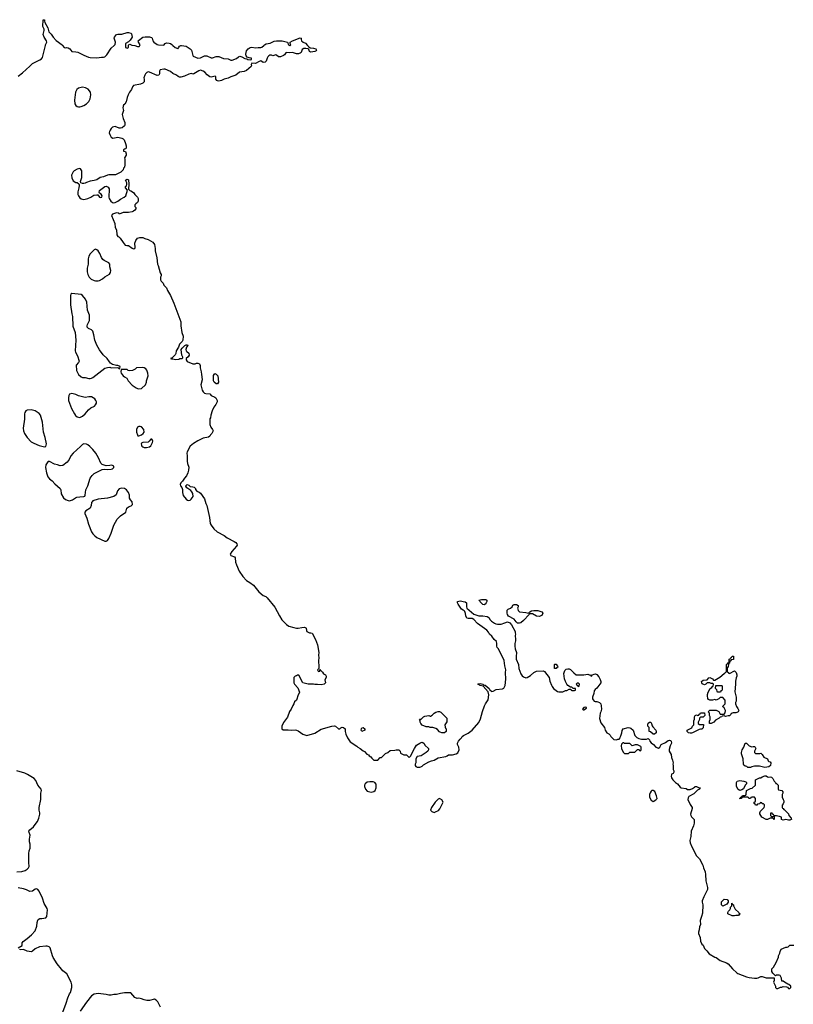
# Model space of a CAD drawing. Header units: inches. Extents: x 1889655 to 2052254, y 217972 to 431650.
# Tile 4 of 49: x 1951894 to 1963684, y 245392 to 260394. Entities that reach past the tile are written whole.
import ezdxf

# ---------------------------------------------------------------- set-up
doc = ezdxf.new("R2010")
doc.units = ezdxf.units.IN
doc.header["$MEASUREMENT"] = 0
for name, color, linetype in [('B9254', 7, 'Continuous'), ('B9255', 7, 'Continuous'), ('B9256', 7, 'Continuous'), ('B9264', 7, 'Continuous'), ('B9265', 7, 'Continuous')]:
    doc.layers.add(name, color=color, linetype=linetype)

msp = doc.modelspace()

# ---------------------------------------------------------------- linework, layer by layer
at = {"layer": 'B9254', "color": 6, "elevation": 100}
for points in [[(1956082, 250000), (1956081, 249999), (1956071, 249970), (1956054, 249946), (1956030, 249890), (1956008, 249852), (1955974, 249766), (1955913, 249687), (1955891, 249630), (1955891, 249590), (1955910, 249576), (1955930, 249572), (1955984, 249576), (1956030, 249570), (1956090, 249573), (1956110, 249569), (1956138, 249558), (1956210, 249510), (1956270, 249488), (1956390, 249522), (1956490, 249584), (1956650, 249628), (1956690, 249634), (1956708, 249628), (1956750, 249587), (1956772, 249588), (1956790, 249606), (1956810, 249616), (1956830, 249611), (1956856, 249590), (1956855, 249550), (1956864, 249510), (1956891, 249451), (1956930, 249391), (1957030, 249325), (1957048, 249308), (1957082, 249290), (1957130, 249252), (1957150, 249242), (1957185, 249205), (1957210, 249192), (1957220, 249180), (1957244, 249164), (1957260, 249140), (1957293, 249113), (1957350, 249114), (1957386, 249150), (1957410, 249154), (1957469, 249211), (1957506, 249230), (1957540, 249260), (1957610, 249262), (1957630, 249271), (1957674, 249270), (1957694, 249250), (1957698, 249218), (1957750, 249194), (1957790, 249194), (1957830, 249154), (1957850, 249174), (1957909, 249290), (1957942, 249338), (1957990, 249371), (1958010, 249381), (1958030, 249385), (1958051, 249371), (1958075, 249335), (1958117, 249297), (1958122, 249290), (1958122, 249270), (1958112, 249250), (1958090, 249228), (1958030, 249188), (1958010, 249178), (1957950, 249166), (1957932, 249130), (1957932, 249070), (1957922, 249050), (1957922, 249030), (1957930, 249014), (1957950, 249005), (1957990, 249005), (1958006, 249010), (1958030, 249022), (1958050, 249042), (1958130, 249085), (1958170, 249101), (1958210, 249111), (1958270, 249146), (1958386, 249170), (1958410, 249178), (1958430, 249191), (1958490, 249194), (1958546, 249210), (1958570, 249222), (1958589, 249270), (1958588, 249310), (1958568, 249350), (1958568, 249370), (1958580, 249400), (1958606, 249434), (1958628, 249450), (1958638, 249470), (1958658, 249490), (1958730, 249523), (1958790, 249571), (1958890, 249687), (1958918, 249742), (1958948, 249852), (1958978, 249942), (1958992, 249970), (1959013, 250000)], [(1951852, 247412), (1951926, 247414), (1951975, 247430), (1952010, 247451), (1952029, 247470), (1952040, 247490), (1952032, 247552), (1952032, 247690), (1952038, 247730), (1952052, 247770), (1952053, 247833), (1952044, 247870), (1952044, 247910), (1952054, 247970), (1952038, 248010), (1952035, 248030), (1952048, 248050), (1952102, 248098), (1952146, 248150), (1952163, 248177), (1952187, 248230), (1952199, 248290), (1952199, 248310), (1952189, 248350), (1952189, 248391), (1952217, 248510), (1952217, 248610), (1952224, 248650), (1952222, 248670), (1952169, 248730), (1952140, 248800), (1952112, 248832), (1952014, 248894), (1951970, 248912), (1951850, 248950)], [(1951869, 246250), (1951929, 246290), (1951933, 246330), (1951949, 246350), (1952010, 246395), (1952073, 246450), (1952129, 246510), (1952157, 246583), (1952162, 246638), (1952170, 246674), (1952176, 246684), (1952203, 246697), (1952230, 246698), (1952290, 246711), (1952309, 246730), (1952317, 246830), (1952313, 246850), (1952265, 246930), (1952241, 247010), (1952190, 247115), (1952170, 247139), (1952150, 247149), (1952130, 247144), (1952090, 247117), (1952050, 247109), (1951996, 247136), (1951950, 247151), (1951868, 247168)], [(1952549, 245271), (1952604, 245410), (1952625, 245490), (1952654, 245550), (1952669, 245571), (1952689, 245650), (1952689, 245690), (1952677, 245730), (1952610, 245855), (1952550, 245904), (1952530, 245926), (1952467, 246007), (1952405, 246105), (1952392, 246130), (1952357, 246250), (1952342, 246270), (1952310, 246279), (1952290, 246280), (1952194, 246266), (1952130, 246236), (1952090, 246203), (1952070, 246192), (1952010, 246203), (1951950, 246226), (1951910, 246221), (1951890, 246227)], [(1954039, 245350), (1953999, 245430), (1953976, 245456), (1953950, 245469), (1953870, 245449), (1953830, 245449), (1953790, 245459), (1953750, 245477), (1953710, 245484), (1953683, 245483), (1953650, 245498), (1953590, 245566), (1953490, 245569), (1953430, 245559), (1953370, 245542), (1953330, 245542), (1953290, 245529), (1953250, 245529), (1953210, 245541), (1953090, 245559), (1953030, 245549), (1952990, 245521), (1952910, 245425), (1952814, 245290)]]:
    msp.add_lwpolyline(points, dxfattribs=at)
for points in [[(1958370, 249528), (1958329, 249529), (1958300, 249540), (1958290, 249546), (1958260, 249580), (1958236, 249596), (1958188, 249608), (1958149, 249609), (1958130, 249618), (1958090, 249622), (1958030, 249644), (1958008, 249670), (1957998, 249690), (1957998, 249718), (1957986, 249730), (1957990, 249734), (1958010, 249734), (1958046, 249770), (1958070, 249782), (1958130, 249792), (1958150, 249782), (1958156, 249784), (1958180, 249800), (1958208, 249830), (1958238, 249842), (1958270, 249851), (1958290, 249851), (1958310, 249842), (1958390, 249765), (1958401, 249750), (1958406, 249730), (1958402, 249698), (1958371, 249650), (1958376, 249616), (1958381, 249601), (1958391, 249590), (1958392, 249550)], [(1957110, 249549), (1957098, 249570), (1957102, 249590), (1957110, 249602), (1957130, 249612), (1957154, 249590), (1957152, 249570)], [(1957230, 248784), (1957190, 248779), (1957158, 248750), (1957151, 248730), (1957151, 248710), (1957165, 248670), (1957190, 248642), (1957210, 248632), (1957250, 248625), (1957290, 248632), (1957309, 248651), (1957328, 248690), (1957327, 248747), (1957306, 248770), (1957280, 248780)], [(1958290, 248526), (1958270, 248518), (1958225, 248470), (1958172, 248390), (1958154, 248350), (1958174, 248330), (1958210, 248312), (1958230, 248325), (1958274, 248346), (1958298, 248370), (1958348, 248470), (1958328, 248508)]]:
    msp.add_lwpolyline(points, close=True, dxfattribs=at)
at = {"layer": 'B9255', "color": 6, "elevation": 100}
for points in [[(1951870, 259536), (1951937, 259583), (1952050, 259684), (1952091, 259729), (1952200, 259780), (1952224, 259796), (1952240, 259820), (1952287, 260000)], [(1952547, 260000), (1952570, 259971), (1952590, 259965), (1952609, 259971), (1952630, 259966), (1952656, 259950), (1952687, 259907), (1952750, 259906), (1952778, 259898), (1952870, 259851), (1952943, 259823), (1952970, 259817), (1953070, 259811), (1953138, 259822), (1953170, 259821), (1953190, 259827), (1953223, 259857), (1953290, 259959), (1953332, 260000)], [(1956280, 260000), (1956298, 259978), (1956323, 259963), (1956370, 259960), (1956406, 259950), (1956417, 259930), (1956410, 259921), (1956390, 259910), (1956330, 259898), (1956313, 259910), (1956301, 259941), (1956290, 259950), (1956256, 259956), (1956223, 259957), (1956201, 259939), (1956184, 259896), (1956170, 259883), (1956145, 259875), (1956110, 259874), (1956053, 259893), (1956010, 259887), (1955966, 259894), (1955952, 259888), (1955930, 259861), (1955915, 259850), (1955870, 259828), (1955850, 259826), (1955839, 259830), (1955810, 259853), (1955797, 259857), (1955750, 259844), (1955733, 259853), (1955707, 259853), (1955690, 259844), (1955677, 259830), (1955665, 259810), (1955650, 259761), (1955634, 259746), (1955604, 259744), (1955570, 259765), (1955543, 259757), (1955490, 259726), (1955430, 259734), (1955419, 259710), (1955426, 259690), (1955421, 259679), (1955350, 259620), (1955313, 259607), (1955246, 259594), (1955190, 259550), (1955110, 259524), (1955070, 259503), (1955012, 259488), (1954970, 259466), (1954930, 259457), (1954910, 259460), (1954896, 259470), (1954885, 259490), (1954882, 259522), (1954873, 259533), (1954810, 259516), (1954790, 259522), (1954750, 259554), (1954717, 259597), (1954690, 259612), (1954650, 259623), (1954623, 259617), (1954550, 259569), (1954530, 259565), (1954510, 259572), (1954470, 259563), (1954405, 259535), (1954350, 259518), (1954330, 259518), (1954310, 259527), (1954283, 259550), (1954230, 259576), (1954190, 259605), (1954110, 259638), (1954090, 259640), (1954035, 259630), (1954026, 259610), (1954025, 259570), (1954012, 259548), (1953990, 259542), (1953870, 259597), (1953850, 259598), (1953831, 259590), (1953811, 259570), (1953799, 259550), (1953785, 259510), (1953792, 259488), (1953791, 259449), (1953770, 259428), (1953734, 259410), (1953630, 259389), (1953614, 259370), (1953598, 259330), (1953567, 259290), (1953547, 259250), (1953532, 259210), (1953517, 259143), (1953494, 259106), (1953476, 259090), (1953470, 259078), (1953464, 259050), (1953476, 259010), (1953455, 258950), (1953471, 258891), (1953496, 258830), (1953496, 258790), (1953490, 258778), (1953453, 258747), (1953430, 258741), (1953410, 258743), (1953350, 258767), (1953330, 258764), (1953310, 258754), (1953290, 258736), (1953271, 258710), (1953263, 258690), (1953259, 258670), (1953266, 258646), (1953290, 258605), (1953311, 258591), (1953390, 258603), (1953450, 258591), (1953470, 258579), (1953484, 258564), (1953508, 258510), (1953518, 258470), (1953516, 258444), (1953510, 258428), (1953490, 258422), (1953478, 258410), (1953474, 258390), (1953504, 258384), (1953518, 258350), (1953518, 258330), (1953491, 258290), (1953496, 258270), (1953496, 258184), (1953492, 258148), (1953474, 258130), (1953470, 258106), (1953434, 258070), (1953352, 258028), (1953250, 258029), (1953230, 258024), (1953170, 257999), (1953122, 257990), (1953070, 257954), (1953030, 257942), (1952970, 257935), (1952910, 257915), (1952890, 257902), (1952870, 257898), (1952850, 257898), (1952827, 257907), (1952818, 257930), (1952842, 257990), (1952839, 258090), (1952822, 258122), (1952810, 258129), (1952790, 258124), (1952770, 258117), (1952725, 258090), (1952710, 258075), (1952684, 258024), (1952686, 257986), (1952710, 257938), (1952750, 257912), (1952772, 257912), (1952793, 257893), (1952800, 257880), (1952802, 257870), (1952796, 257830), (1952779, 257770), (1952781, 257730), (1952788, 257708), (1952810, 257678), (1952830, 257665), (1952870, 257656), (1952930, 257671), (1952979, 257690), (1953022, 257718), (1953068, 257728), (1953083, 257723), (1953110, 257688), (1953130, 257685), (1953145, 257690), (1953152, 257712), (1953134, 257734), (1953109, 257749), (1953103, 257763), (1953109, 257790), (1953190, 257852), (1953210, 257858), (1953244, 257844), (1953257, 257817), (1953259, 257770), (1953251, 257730), (1953251, 257690), (1953256, 257670), (1953281, 257630), (1953310, 257607), (1953325, 257605), (1953350, 257611), (1953389, 257630), (1953430, 257659), (1953488, 257690), (1953509, 257711), (1953538, 257798), (1953506, 257830), (1953508, 257850), (1953519, 257861), (1953528, 257890), (1953528, 257910), (1953508, 257950), (1953530, 257962), (1953550, 257954), (1953558, 257890), (1953553, 257813), (1953571, 257791), (1953590, 257786), (1953630, 257759), (1953650, 257731), (1953690, 257690), (1953699, 257670), (1953699, 257630), (1953691, 257610), (1953663, 257590), (1953648, 257572), (1953651, 257550), (1953666, 257530), (1953663, 257510), (1953646, 257490), (1953630, 257479), (1953610, 257469), (1953550, 257456), (1953470, 257454), (1953410, 257429), (1953406, 257446), (1953369, 257449), (1953310, 257433), (1953291, 257410), (1953345, 257290), (1953351, 257230), (1953368, 257190), (1953375, 257115), (1953390, 257092), (1953405, 257085), (1953426, 257066), (1953470, 256998), (1953501, 256961), (1953528, 256952), (1953551, 256951), (1953610, 256911), (1953630, 256905), (1953646, 256910), (1953656, 256924), (1953649, 256990), (1953664, 257030), (1953690, 257066), (1953723, 257077), (1953770, 257077), (1953800, 257060), (1953850, 257046), (1953922, 257002), (1953946, 256970), (1953956, 256910), (1953956, 256870), (1953984, 256764), (1953996, 256670), (1954006, 256650), (1954035, 256535), (1954051, 256510), (1954052, 256490), (1954042, 256470), (1954042, 256430), (1954052, 256410), (1954080, 256380), (1954092, 256350), (1954131, 256310), (1954147, 256270), (1954190, 256191), (1954244, 256076), (1954350, 255790), (1954350, 255730), (1954364, 255630), (1954386, 255570), (1954382, 255510), (1954371, 255490), (1954330, 255449), (1954315, 255405), (1954280, 255350), (1954271, 255309), (1954261, 255290), (1954218, 255242), (1954194, 255230), (1954205, 255225), (1954230, 255225), (1954270, 255215), (1954317, 255223), (1954333, 255233), (1954370, 255234), (1954378, 255242), (1954378, 255250), (1954363, 255283), (1954357, 255370), (1954369, 255391), (1954410, 255431), (1954430, 255442), (1954450, 255442), (1954458, 255430), (1954438, 255402), (1954427, 255367), (1954431, 255350), (1954439, 255339), (1954471, 255311), (1954475, 255285), (1954463, 255257), (1954432, 255230), (1954431, 255210), (1954448, 255188), (1954530, 255152), (1954570, 255152), (1954590, 255162), (1954610, 255162), (1954632, 255150), (1954644, 255124), (1954645, 255090), (1954661, 255030), (1954663, 254990), (1954671, 254951), (1954674, 254906), (1954656, 254830), (1954676, 254750), (1954690, 254722), (1954710, 254705), (1954730, 254698), (1954792, 254692), (1954814, 254670), (1954870, 254642), (1954882, 254630), (1954901, 254590), (1954901, 254570), (1954881, 254530), (1954851, 254489), (1954825, 254435), (1954805, 254370), (1954802, 254330), (1954794, 254310), (1954793, 254227), (1954807, 254187), (1954834, 254150), (1954842, 254130), (1954822, 254090), (1954802, 254070), (1954791, 254049), (1954770, 254035), (1954690, 254018), (1954610, 253979), (1954541, 253939), (1954490, 253895), (1954446, 253810), (1954443, 253790), (1954447, 253747), (1954446, 253666), (1954451, 253630), (1954470, 253574), (1954468, 253530), (1954458, 253490), (1954436, 253444), (1954406, 253410), (1954377, 253363), (1954350, 253338), (1954338, 253310), (1954345, 253290), (1954365, 253265), (1954377, 253237), (1954375, 253190), (1954385, 253145), (1954430, 253086), (1954450, 253071), (1954468, 253068), (1954490, 253075), (1954509, 253090), (1954537, 253130), (1954533, 253173), (1954519, 253199), (1954500, 253220), (1954443, 253263), (1954428, 253288), (1954428, 253292), (1954448, 253312), (1954470, 253302), (1954490, 253282), (1954530, 253277), (1954551, 253270), (1954571, 253250), (1954575, 253235), (1954591, 253211), (1954630, 253196), (1954650, 253181), (1954710, 253096), (1954730, 253025), (1954745, 252990), (1954787, 252810), (1954797, 252717), (1954810, 252691), (1954850, 252638), (1954905, 252590), (1955010, 252535), (1955058, 252498), (1955163, 252443), (1955188, 252428), (1955203, 252410), (1955207, 252390), (1955196, 252370), (1955126, 252290), (1955102, 252250), (1955110, 252228), (1955168, 252208), (1955176, 252196), (1955185, 252130), (1955196, 252090), (1955240, 251990), (1955295, 251910), (1955350, 251851), (1955401, 251821), (1955457, 251777), (1955537, 251677), (1955603, 251623), (1955643, 251603), (1955666, 251586), (1955781, 251441), (1955851, 251311), (1955891, 251251), (1955959, 251179), (1955996, 251156), (1956070, 251131), (1956110, 251123), (1956137, 251123), (1956195, 251135), (1956236, 251136), (1956254, 251130), (1956262, 251122), (1956265, 251090), (1956271, 251070), (1956310, 251051), (1956331, 251051), (1956350, 251045), (1956404, 250950), (1956431, 250870), (1956451, 250750), (1956447, 250710), (1956454, 250670), (1956447, 250630), (1956446, 250590), (1956452, 250570), (1956454, 250506), (1956434, 250490), (1956442, 250470), (1956450, 250465), (1956466, 250470), (1956466, 250494), (1956470, 250494), (1956478, 250478), (1956490, 250474), (1956510, 250454), (1956525, 250425), (1956552, 250410), (1956562, 250390), (1956562, 250370), (1956545, 250335), (1956552, 250290), (1956534, 250270), (1956490, 250259), (1956430, 250265), (1956390, 250264), (1956370, 250269), (1956289, 250269), (1956227, 250287), (1956209, 250289), (1956150, 250406), (1956130, 250406), (1956110, 250398), (1956094, 250390), (1956074, 250370), (1956072, 250290), (1956082, 250270), (1956132, 250212), (1956158, 250150), (1956131, 250090), (1956118, 250042), (1956110, 250028), (1956082, 250000)], [(1953505, 260000), (1953505, 259985), (1953508, 259970), (1953523, 259963), (1953530, 259961), (1953553, 259970), (1953554, 260000)], [(1953648, 260000), (1953650, 260000), (1953690, 259986), (1953715, 259985), (1953722, 259990), (1953726, 260000)], [(1954228, 260000), (1954262, 259970), (1954303, 259957), (1954310, 259957), (1954316, 259964), (1954328, 259990), (1954348, 260000)], [(1954358, 260000), (1954432, 259992), (1954490, 259951), (1954510, 259931), (1954519, 259910), (1954530, 259850), (1954540, 259840), (1954610, 259810), (1954650, 259815), (1954710, 259842), (1954745, 259845), (1954810, 259814), (1954830, 259812), (1954890, 259832), (1954930, 259832), (1955001, 259801), (1955070, 259798), (1955110, 259779), (1955130, 259777), (1955198, 259802), (1955230, 259829), (1955250, 259836), (1955277, 259830), (1955324, 259804), (1955356, 259796), (1955370, 259787), (1955410, 259783), (1955428, 259790), (1955426, 259810), (1955390, 259812), (1955362, 259822), (1955345, 259845), (1955339, 259870), (1955350, 259918), (1955375, 259950), (1955408, 259972), (1955430, 259975), (1955490, 259966), (1955530, 259972), (1955570, 259970), (1955586, 259974), (1955613, 260000)], [(1959013, 250000), (1959035, 250030), (1959045, 250105), (1959035, 250155), (1958959, 250239), (1958910, 250249), (1958878, 250270), (1958884, 250276), (1958910, 250281), (1958952, 250270), (1958961, 250261), (1958976, 250256), (1958990, 250255), (1959050, 250202), (1959061, 250181), (1959082, 250162), (1959090, 250158), (1959110, 250161), (1959153, 250187), (1959250, 250201), (1959270, 250211), (1959292, 250248), (1959304, 250344), (1959299, 250450), (1959303, 250490), (1959289, 250550), (1959279, 250630), (1959190, 250809), (1959173, 250830), (1959167, 250850), (1959166, 250890), (1959158, 250918), (1959126, 250950), (1959090, 250999), (1959054, 251030), (1959040, 251060), (1959015, 251095), (1958870, 251195), (1958816, 251256), (1958790, 251269), (1958729, 251269), (1958710, 251275), (1958693, 251310), (1958689, 251349), (1958679, 251379), (1958669, 251389), (1958650, 251395), (1958629, 251410), (1958575, 251490), (1958568, 251510), (1958568, 251530), (1958585, 251535), (1958610, 251539), (1958654, 251530), (1958682, 251522), (1958702, 251510), (1958705, 251470), (1958701, 251450), (1958706, 251426), (1958816, 251336), (1958890, 251311), (1958951, 251311), (1959020, 251300), (1959044, 251284), (1959065, 251250), (1959085, 251230), (1959130, 251198), (1959150, 251191), (1959175, 251185), (1959230, 251186), (1959290, 251202), (1959330, 251222), (1959364, 251204), (1959390, 251174), (1959445, 251070), (1959445, 251050), (1959451, 251031), (1959445, 251010), (1959445, 250990), (1959451, 250970), (1959451, 250930), (1959441, 250890), (1959441, 250850), (1959446, 250810), (1959465, 250750), (1959459, 250690), (1959460, 250650), (1959495, 250570), (1959503, 250510), (1959530, 250425), (1959550, 250396), (1959570, 250379), (1959610, 250367), (1959630, 250371), (1959677, 250403), (1959729, 250450), (1959770, 250467), (1959870, 250472), (1959890, 250465), (1959961, 250370), (1959975, 250315), (1960000, 250256)]]:
    msp.add_lwpolyline(points, dxfattribs=at)
for points in [[(1952850, 259364), (1952791, 259350), (1952767, 259330), (1952745, 259290), (1952730, 259170), (1952734, 259110), (1952747, 259087), (1952770, 259071), (1952790, 259066), (1952810, 259068), (1952830, 259071), (1952870, 259086), (1952910, 259111), (1952932, 259130), (1952947, 259150), (1952967, 259190), (1952979, 259250), (1952974, 259290), (1952937, 259337), (1952897, 259357)], [(1953050, 256897), (1953030, 256889), (1952990, 256849), (1952970, 256825), (1952950, 256789), (1952939, 256750), (1952935, 256670), (1952922, 256610), (1952924, 256550), (1952933, 256513), (1952951, 256471), (1952982, 256442), (1953030, 256418), (1953050, 256413), (1953090, 256416), (1953110, 256422), (1953154, 256446), (1953190, 256475), (1953261, 256519), (1953279, 256541), (1953285, 256575), (1953269, 256630), (1953265, 256670), (1953254, 256690), (1953183, 256723), (1953161, 256741), (1953140, 256770), (1953115, 256830), (1953092, 256870), (1953070, 256889)], [(1952690, 256221), (1952675, 256210), (1952668, 256190), (1952667, 256050), (1952687, 255910), (1952698, 255870), (1952706, 255726), (1952739, 255630), (1952750, 255510), (1952739, 255350), (1952743, 255330), (1952777, 255270), (1952801, 255190), (1952791, 255170), (1952755, 255130), (1952757, 255050), (1952788, 254988), (1952830, 254951), (1952850, 254943), (1952890, 254941), (1952950, 254925), (1952970, 254926), (1952990, 254931), (1953010, 254944), (1953190, 255083), (1953230, 255096), (1953270, 255098), (1953290, 255092), (1953390, 255094), (1953410, 255074), (1953422, 255078), (1953426, 255110), (1953390, 255126), (1953370, 255126), (1953310, 255142), (1953280, 255160), (1953260, 255180), (1953225, 255230), (1953168, 255288), (1953110, 255365), (1953070, 255434), (1953040, 255510), (1953024, 255590), (1953006, 255646), (1952987, 255667), (1952944, 255690), (1952924, 255710), (1952920, 255730), (1952925, 255750), (1952959, 255810), (1952957, 255890), (1952929, 255970), (1952916, 256090), (1952896, 256136), (1952850, 256194), (1952830, 256207)], [(1953770, 255093), (1953672, 255088), (1953654, 255070), (1953614, 255050), (1953570, 255042), (1953546, 255050), (1953530, 255066), (1953450, 255066), (1953438, 255062), (1953434, 255030), (1953442, 255010), (1953471, 254970), (1953490, 254951), (1953525, 254930), (1953546, 254890), (1953610, 254826), (1953670, 254785), (1953690, 254776), (1953710, 254771), (1953750, 254776), (1953809, 254831), (1953825, 254870), (1953826, 254890), (1953849, 254950), (1953853, 254970), (1953849, 255010), (1953832, 255052), (1953815, 255075), (1953790, 255089)], [(1954890, 254848), (1954858, 254870), (1954849, 254890), (1954845, 254930), (1954849, 254971), (1954858, 254990), (1954870, 255002), (1954890, 254992), (1954911, 254970), (1954922, 254870), (1954910, 254848)], [(1952690, 254699), (1952654, 254690), (1952645, 254670), (1952636, 254630), (1952639, 254590), (1952683, 254470), (1952728, 254388), (1952745, 254365), (1952770, 254345), (1952790, 254336), (1952810, 254331), (1952830, 254341), (1952850, 254351), (1952894, 254390), (1952944, 254450), (1952980, 254480), (1953032, 254508), (1953050, 254525), (1953062, 254550), (1953062, 254570), (1953055, 254590), (1953037, 254617), (1952990, 254648), (1952950, 254649), (1952890, 254639), (1952870, 254641), (1952790, 254664), (1952750, 254684)], [(1952070, 254449), (1952010, 254446), (1951988, 254432), (1951974, 254410), (1951968, 254390), (1951968, 254308), (1951948, 254170), (1951953, 254130), (1951968, 254090), (1952006, 254026), (1952070, 253964), (1952110, 253941), (1952190, 253907), (1952270, 253886), (1952290, 253892), (1952299, 253910), (1952301, 253930), (1952284, 254030), (1952258, 254110), (1952241, 254261), (1952209, 254369), (1952190, 254393), (1952130, 254435)], [(1953730, 254198), (1953710, 254198), (1953690, 254188), (1953676, 254150), (1953676, 254110), (1953688, 254068), (1953696, 254056), (1953710, 254051), (1953750, 254067), (1953775, 254090), (1953789, 254110), (1953784, 254150), (1953750, 254189)], [(1953910, 254001), (1953890, 254001), (1953869, 253971), (1953850, 253958), (1953770, 253954), (1953750, 253944), (1953743, 253930), (1953748, 253910), (1953757, 253897), (1953770, 253884), (1953790, 253876), (1953825, 253875), (1953870, 253886), (1953890, 253901), (1953918, 253950), (1953923, 253970), (1953919, 253990)], [(1952870, 253934), (1952850, 253922), (1952821, 253890), (1952709, 253791), (1952674, 253750), (1952646, 253694), (1952615, 253650), (1952550, 253599), (1952510, 253595), (1952471, 253611), (1952423, 253623), (1952350, 253661), (1952330, 253661), (1952323, 253657), (1952291, 253610), (1952287, 253570), (1952303, 253490), (1952322, 253430), (1952350, 253398), (1952390, 253370), (1952430, 253324), (1952511, 253250), (1952519, 253230), (1952525, 253170), (1952562, 253110), (1952590, 253084), (1952630, 253066), (1952650, 253064), (1952670, 253068), (1952700, 253080), (1952744, 253110), (1952763, 253117), (1952810, 253126), (1952870, 253127), (1952885, 253135), (1952892, 253148), (1952903, 253230), (1952934, 253290), (1952970, 253410), (1952997, 253450), (1953030, 253479), (1953150, 253541), (1953190, 253546), (1953230, 253541), (1953290, 253546), (1953310, 253552), (1953328, 253570), (1953328, 253590), (1953310, 253602), (1953290, 253608), (1953270, 253602), (1953210, 253598), (1953150, 253615), (1953130, 253638), (1953097, 253717), (1953053, 253790), (1953007, 253847), (1952964, 253890), (1952930, 253917), (1952910, 253925)], [(1953450, 253258), (1953410, 253245), (1953385, 253214), (1953363, 253157), (1953330, 253127), (1953230, 253102), (1953090, 253089), (1953010, 253061), (1952996, 253050), (1952990, 253038), (1952985, 252990), (1952967, 252953), (1952903, 252910), (1952885, 252890), (1952886, 252870), (1952918, 252798), (1952940, 252710), (1952990, 252593), (1953010, 252560), (1953039, 252530), (1953070, 252506), (1953190, 252448), (1953210, 252447), (1953230, 252461), (1953250, 252490), (1953290, 252571), (1953330, 252690), (1953378, 252782), (1953430, 252834), (1953512, 252888), (1953529, 252950), (1953550, 252971), (1953594, 252986), (1953613, 253007), (1953609, 253050), (1953580, 253080), (1953566, 253106), (1953566, 253150), (1953552, 253190), (1953519, 253230), (1953490, 253252)], [(1958970, 251478), (1958950, 251486), (1958930, 251502), (1958889, 251550), (1958930, 251562), (1958999, 251559), (1959011, 251550), (1959011, 251530), (1959005, 251510), (1958990, 251488)], [(1959650, 251352), (1959670, 251372), (1959694, 251386), (1959730, 251394), (1959790, 251394), (1959850, 251371), (1959865, 251350), (1959850, 251318), (1959810, 251302), (1959770, 251305), (1959710, 251339), (1959677, 251343), (1959661, 251339), (1959658, 251330), (1959570, 251239), (1959530, 251205), (1959510, 251197), (1959481, 251201), (1959458, 251218), (1959430, 251258), (1959345, 251305), (1959329, 251330), (1959322, 251350), (1959325, 251395), (1959338, 251410), (1959372, 251428), (1959398, 251450), (1959410, 251472), (1959430, 251482), (1959464, 251484), (1959492, 251470), (1959492, 251450), (1959482, 251430), (1959485, 251410), (1959492, 251390), (1959510, 251372), (1959610, 251361)]]:
    msp.add_lwpolyline(points, close=True, dxfattribs=at)
at = {"layer": 'B9256', "color": 6, "elevation": 100}
for points in [[(1952287, 260000), (1952289, 260010), (1952309, 260050), (1952303, 260070), (1952266, 260126), (1952253, 260170), (1952255, 260190), (1952268, 260230), (1952265, 260250), (1952247, 260290), (1952250, 260394), (1952270, 260394), (1952271, 260371), (1952278, 260350), (1952324, 260270), (1952339, 260210), (1952375, 260175), (1952402, 260130), (1952450, 260079), (1952539, 260010), (1952547, 260000)], [(1953332, 260000), (1953350, 260018), (1953355, 260050), (1953336, 260110), (1953339, 260130), (1953352, 260150), (1953370, 260166), (1953390, 260175), (1953450, 260176), (1953530, 260199), (1953550, 260201), (1953588, 260188), (1953597, 260177), (1953606, 260130), (1953599, 260110), (1953577, 260083), (1953550, 260059), (1953507, 260033), (1953505, 260000)], [(1953554, 260000), (1953554, 260006), (1953562, 260018), (1953570, 260022), (1953605, 260005), (1953648, 260000)], [(1953726, 260000), (1953731, 260010), (1953705, 260050), (1953697, 260070), (1953702, 260078), (1953771, 260129), (1953806, 260134), (1953874, 260134), (1953905, 260125), (1953915, 260115), (1953925, 260070), (1953940, 260050), (1953990, 260017), (1954010, 260010), (1954090, 260005), (1954111, 260029), (1954130, 260039), (1954170, 260034), (1954190, 260029), (1954210, 260016), (1954228, 260000)], [(1954348, 260000), (1954350, 260001), (1954358, 260000)], [(1955613, 260000), (1955627, 260013), (1955650, 260024), (1955710, 260038), (1955770, 260066), (1955810, 260070), (1955894, 260074), (1955957, 260057), (1955974, 260050), (1955992, 260010), (1956010, 260003), (1956028, 260010), (1956018, 260030), (1956018, 260050), (1956050, 260070), (1956170, 260119), (1956185, 260110), (1956183, 260090), (1956191, 260070), (1956212, 260052), (1956250, 260037), (1956280, 260000)]]:
    msp.add_lwpolyline(points, dxfattribs=at)
at = {"layer": 'B9264', "color": 6, "elevation": 100}
for points in [[(1960704, 250000), (1960731, 249991), (1960751, 249971), (1960758, 249938), (1960759, 249890), (1960751, 249850), (1960741, 249830), (1960732, 249748), (1960750, 249682), (1960805, 249610), (1960818, 249570), (1960842, 249530), (1960871, 249511), (1960891, 249491), (1960902, 249470), (1960942, 249430), (1960950, 249425), (1960990, 249422), (1961010, 249432), (1961030, 249434), (1961046, 249450), (1961048, 249470), (1961057, 249483), (1961069, 249530), (1961074, 249566), (1961089, 249591), (1961169, 249611), (1961190, 249607), (1961210, 249599), (1961241, 249570), (1961271, 249490), (1961298, 249458), (1961330, 249442), (1961372, 249432), (1961448, 249432), (1961470, 249442), (1961490, 249421), (1961499, 249399), (1961516, 249376), (1961551, 249350), (1961590, 249311), (1961630, 249294), (1961648, 249312), (1961670, 249352), (1961737, 249383), (1961778, 249410), (1961795, 249415), (1961814, 249410), (1961822, 249402), (1961825, 249370), (1961806, 249330), (1961792, 249272), (1961792, 249250), (1961820, 249200), (1961826, 249150), (1961843, 249110), (1961851, 249070), (1961846, 249050), (1961851, 249030), (1961851, 248970), (1961862, 248950), (1961862, 248930), (1961854, 248910), (1961830, 248898), (1961825, 248890), (1961821, 248870), (1961830, 248842), (1961850, 248812), (1961891, 248770), (1961918, 248750), (1961960, 248700), (1961974, 248690), (1962050, 248678), (1962070, 248665), (1962110, 248665), (1962150, 248678), (1962180, 248700), (1962190, 248712), (1962210, 248711), (1962250, 248692), (1962272, 248690), (1962258, 248682), (1962254, 248670), (1962225, 248655), (1962170, 248598), (1962090, 248558), (1962080, 248540), (1962078, 248510), (1962114, 248434), (1962141, 248390), (1962144, 248376), (1962116, 248290), (1962121, 248270), (1962131, 248250), (1962172, 248210), (1962172, 248150), (1962161, 248110), (1962127, 248030), (1962123, 247950), (1962107, 247890), (1962111, 247851), (1962136, 247790), (1962210, 247656), (1962256, 247610), (1962306, 247510), (1962314, 247470), (1962339, 247410), (1962347, 247370), (1962350, 247274), (1962377, 247170), (1962377, 247143), (1962321, 247030), (1962297, 246970), (1962297, 246950), (1962307, 246910), (1962298, 246782), (1962286, 246730), (1962262, 246670), (1962262, 246650), (1962272, 246630), (1962272, 246610), (1962252, 246570), (1962251, 246529), (1962238, 246490), (1962238, 246470), (1962263, 246410), (1962270, 246354), (1962292, 246310), (1962311, 246291), (1962330, 246242), (1962366, 246206), (1962401, 246161), (1962490, 246111), (1962510, 246105), (1962570, 246061), (1962666, 246026), (1962691, 246010), (1962758, 245930), (1962822, 245870), (1962840, 245860), (1962970, 245811), (1963010, 245801), (1963091, 245791), (1963130, 245791), (1963150, 245796), (1963190, 245816), (1963210, 245818), (1963270, 245794), (1963390, 245794), (1963394, 245790), (1963393, 245753), (1963382, 245730), (1963412, 245670), (1963414, 245650), (1963430, 245634), (1963450, 245632), (1963490, 245652), (1963510, 245652), (1963530, 245662), (1963580, 245660), (1963593, 245653), (1963610, 245634), (1963630, 245634), (1963646, 245650), (1963646, 245670), (1963616, 245696), (1963600, 245700), (1963548, 245728), (1963530, 245746), (1963507, 245747), (1963506, 245790), (1963486, 245830), (1963470, 245838), (1963430, 245838), (1963410, 245826), (1963370, 245866), (1963358, 245890), (1963358, 245930), (1963383, 245957), (1963422, 246030), (1963458, 246110), (1963458, 246130), (1963478, 246170), (1963483, 246197), (1963498, 246230), (1963570, 246262), (1963590, 246262), (1963606, 246270), (1963630, 246292), (1963690, 246294)], [(1962807, 250000), (1962802, 249990), (1962802, 249970), (1962818, 249930), (1962840, 249900), (1962852, 249870), (1962842, 249850), (1962822, 249838), (1962810, 249834), (1962765, 249835), (1962738, 249822), (1962734, 249810), (1962712, 249788), (1962690, 249788), (1962650, 249778), (1962630, 249786), (1962598, 249782), (1962594, 249770), (1962570, 249766), (1962554, 249750), (1962500, 249720), (1962472, 249690), (1962430, 249668), (1962406, 249670), (1962407, 249707), (1962418, 249730), (1962418, 249770), (1962407, 249793), (1962406, 249830), (1962386, 249850), (1962410, 249874), (1962510, 249872), (1962551, 249851), (1962570, 249814), (1962630, 249814), (1962647, 249833), (1962648, 249870), (1962628, 249908), (1962606, 249930), (1962646, 249970), (1962647, 250000)]]:
    msp.add_lwpolyline(points, dxfattribs=at)
for points in [[(1960510, 249921), (1960490, 249916), (1960471, 249890), (1960481, 249881), (1960490, 249879), (1960530, 249906), (1960533, 249913)], [(1962253, 249653), (1962313, 249653), (1962310, 249606), (1962290, 249586), (1962270, 249586), (1962250, 249578), (1962150, 249529), (1962130, 249522), (1962110, 249522), (1962086, 249530), (1962068, 249548), (1962068, 249570), (1962135, 249605), (1962149, 249631), (1962168, 249650), (1962169, 249710), (1962176, 249736), (1962178, 249770), (1962188, 249790), (1962210, 249802), (1962230, 249794), (1962242, 249798), (1962247, 249813), (1962262, 249818), (1962270, 249834), (1962332, 249832), (1962334, 249790), (1962310, 249766), (1962270, 249766), (1962254, 249750), (1962252, 249730), (1962232, 249690), (1962234, 249670)], [(1961570, 249509), (1961546, 249510), (1961510, 249546), (1961486, 249550), (1961486, 249610), (1961466, 249630), (1961466, 249650), (1961470, 249674), (1961490, 249692), (1961512, 249690), (1961525, 249670), (1961534, 249634), (1961541, 249621), (1961590, 249570), (1961596, 249550), (1961593, 249530)], [(1961096, 249376), (1961084, 249376), (1961064, 249356), (1961062, 249330), (1961065, 249290), (1961090, 249234), (1961110, 249214), (1961170, 249214), (1961190, 249232), (1961267, 249233), (1961310, 249274), (1961333, 249273), (1961338, 249258), (1961350, 249254), (1961362, 249258), (1961366, 249270), (1961366, 249310), (1961362, 249322), (1961307, 249347), (1961273, 249347), (1961230, 249328), (1961190, 249366), (1961110, 249366)], [(1963050, 249314), (1963070, 249322), (1963090, 249322), (1963102, 249310), (1963112, 249290), (1963094, 249250), (1963094, 249230), (1963110, 249214), (1963172, 249212), (1963190, 249216), (1963210, 249196), (1963237, 249157), (1963291, 249130), (1963301, 249101), (1963311, 249091), (1963330, 249085), (1963341, 249070), (1963335, 249030), (1963310, 249009), (1963250, 249002), (1963170, 249019), (1963090, 249019), (1963054, 249010), (1963030, 248998), (1963010, 248998), (1962990, 249002), (1962974, 249014), (1962950, 249022), (1962930, 249038), (1962924, 249050), (1962922, 249130), (1962894, 249210), (1962894, 249230), (1962904, 249270), (1962929, 249310), (1962950, 249372), (1962970, 249372), (1963010, 249332)], [(1962870, 248648), (1962843, 248663), (1962818, 248710), (1962818, 248770), (1962828, 248790), (1962870, 248801), (1962930, 248791), (1962960, 248780), (1962972, 248770), (1962972, 248750), (1962951, 248729), (1962924, 248676), (1962900, 248660)], [(1963310, 248852), (1963330, 248858), (1963350, 248851), (1963370, 248832), (1963390, 248794), (1963414, 248770), (1963418, 248758), (1963430, 248754), (1963454, 248730), (1963454, 248670), (1963458, 248658), (1963510, 248652), (1963522, 248630), (1963522, 248610), (1963513, 248587), (1963512, 248550), (1963531, 248511), (1963538, 248490), (1963538, 248470), (1963530, 248446), (1963513, 248427), (1963513, 248393), (1963518, 248378), (1963530, 248374), (1963538, 248358), (1963550, 248354), (1963610, 248294), (1963614, 248270), (1963652, 248230), (1963654, 248210), (1963650, 248206), (1963630, 248198), (1963610, 248198), (1963570, 248208), (1963530, 248198), (1963506, 248210), (1963502, 248242), (1963476, 248256), (1963450, 248258), (1963430, 248266), (1963398, 248262), (1963394, 248250), (1963394, 248210), (1963390, 248206), (1963382, 248222), (1963370, 248226), (1963330, 248226), (1963292, 248208), (1963270, 248208), (1963205, 248245), (1963176, 248296), (1963175, 248310), (1963185, 248335), (1963238, 248390), (1963246, 248410), (1963246, 248430), (1963230, 248446), (1963207, 248447), (1963202, 248462), (1963190, 248466), (1963178, 248462), (1963173, 248447), (1963138, 248442), (1963130, 248426), (1963110, 248426), (1963102, 248442), (1963086, 248450), (1963086, 248470), (1963102, 248478), (1963106, 248490), (1963106, 248530), (1963090, 248546), (1963050, 248546), (1963038, 248542), (1963030, 248526), (1963007, 248527), (1963002, 248542), (1962990, 248546), (1962910, 248546), (1962898, 248542), (1962890, 248526), (1962870, 248526), (1962866, 248530), (1962882, 248538), (1962886, 248550), (1962902, 248558), (1962908, 248572), (1962947, 248573), (1962962, 248578), (1962967, 248593), (1962969, 248651), (1963030, 248682), (1963056, 248684), (1963106, 248730), (1963110, 248812), (1963170, 248842), (1963190, 248845), (1963210, 248858), (1963250, 248872), (1963270, 248871), (1963290, 248858)], [(1961550, 248648), (1961530, 248648), (1961520, 248640), (1961504, 248616), (1961493, 248587), (1961492, 248550), (1961520, 248500), (1961550, 248482), (1961590, 248505), (1961609, 248530), (1961601, 248570), (1961572, 248632)], [(1963350, 248306), (1963338, 248302), (1963334, 248270), (1963350, 248254), (1963370, 248254), (1963382, 248258), (1963386, 248270), (1963382, 248282), (1963367, 248287), (1963362, 248302)], [(1962610, 246886), (1962588, 246910), (1962590, 246954), (1962630, 246992), (1962674, 246990), (1962692, 246970), (1962693, 246947), (1962670, 246918)], [(1962750, 246738), (1962688, 246770), (1962686, 246790), (1962698, 246810), (1962718, 246830), (1962728, 246850), (1962729, 246871), (1962746, 246890), (1962748, 246932), (1962754, 246930), (1962758, 246918), (1962774, 246910), (1962774, 246890), (1962800, 246840), (1962854, 246790), (1962858, 246778), (1962874, 246770), (1962858, 246762), (1962850, 246746), (1962810, 246746), (1962790, 246738)]]:
    msp.add_lwpolyline(points, close=True, dxfattribs=at)
at = {"layer": 'B9265', "color": 6, "elevation": 100}
for points in [[(1962647, 250000), (1962647, 250027), (1962610, 250066), (1962570, 250066), (1962550, 250046), (1962510, 250028), (1962490, 250038), (1962450, 250028), (1962410, 250028), (1962390, 250038), (1962382, 250050), (1962374, 250090), (1962374, 250110), (1962384, 250150), (1962416, 250204), (1962440, 250220), (1962450, 250234), (1962462, 250238), (1962466, 250270), (1962450, 250278), (1962430, 250278), (1962410, 250288), (1962370, 250288), (1962351, 250269), (1962330, 250258), (1962296, 250276), (1962288, 250290), (1962286, 250310), (1962309, 250331), (1962370, 250334), (1962396, 250364), (1962410, 250372), (1962451, 250351), (1962470, 250332), (1962490, 250332), (1962563, 250377), (1962630, 250434), (1962642, 250438), (1962646, 250450), (1962662, 250458), (1962666, 250470), (1962667, 250567), (1962670, 250574), (1962682, 250578), (1962690, 250594), (1962702, 250598), (1962706, 250610), (1962706, 250650), (1962722, 250658), (1962730, 250674), (1962742, 250678), (1962750, 250694), (1962770, 250694), (1962774, 250690), (1962773, 250647), (1962738, 250642), (1962733, 250627), (1962718, 250622), (1962714, 250590), (1962698, 250582), (1962692, 250528), (1962678, 250522), (1962674, 250510), (1962674, 250470), (1962678, 250458), (1962694, 250450), (1962698, 250438), (1962710, 250434), (1962790, 250472), (1962811, 250450), (1962825, 250410), (1962825, 250390), (1962814, 250366), (1962804, 250316), (1962804, 250270), (1962791, 250151), (1962811, 250070), (1962811, 250010), (1962807, 250000)], [(1960000, 250256), (1960010, 250232), (1960030, 250202), (1960090, 250158), (1960110, 250151), (1960170, 250151), (1960210, 250171), (1960230, 250172), (1960270, 250194), (1960293, 250193), (1960298, 250178), (1960310, 250174), (1960350, 250174), (1960362, 250178), (1960366, 250190), (1960362, 250202), (1960330, 250206), (1960310, 250226), (1960290, 250226), (1960250, 250248), (1960230, 250268), (1960210, 250308), (1960197, 250350), (1960189, 250430), (1960204, 250476), (1960224, 250496), (1960250, 250505), (1960270, 250505), (1960290, 250491), (1960340, 250440), (1960373, 250413), (1960490, 250412), (1960550, 250422), (1960573, 250413), (1960592, 250412), (1960598, 250398), (1960610, 250394), (1960626, 250410), (1960650, 250422), (1960670, 250425), (1960690, 250418), (1960721, 250381), (1960742, 250342), (1960751, 250310), (1960751, 250290), (1960691, 250210), (1960665, 250190), (1960651, 250170), (1960645, 250130), (1960626, 250070), (1960626, 250046), (1960632, 250030), (1960650, 250012), (1960665, 250005), (1960690, 250005), (1960704, 250000)]]:
    msp.add_lwpolyline(points, dxfattribs=at)
for points in [[(1960050, 250506), (1960046, 250510), (1960046, 250570), (1960050, 250574), (1960070, 250574), (1960078, 250558), (1960092, 250550), (1960094, 250530), (1960078, 250522), (1960070, 250506)], [(1960410, 250286), (1960390, 250286), (1960374, 250270), (1960378, 250258), (1960393, 250253), (1960398, 250238), (1960410, 250234), (1960422, 250238), (1960426, 250270)], [(1962590, 250246), (1962510, 250246), (1962498, 250242), (1962494, 250210), (1962514, 250190), (1962518, 250158), (1962530, 250154), (1962570, 250154), (1962582, 250158), (1962587, 250173), (1962602, 250178), (1962606, 250190), (1962606, 250230), (1962602, 250242)]]:
    msp.add_lwpolyline(points, close=True, dxfattribs=at)

doc.saveas('drawing.dxf')
